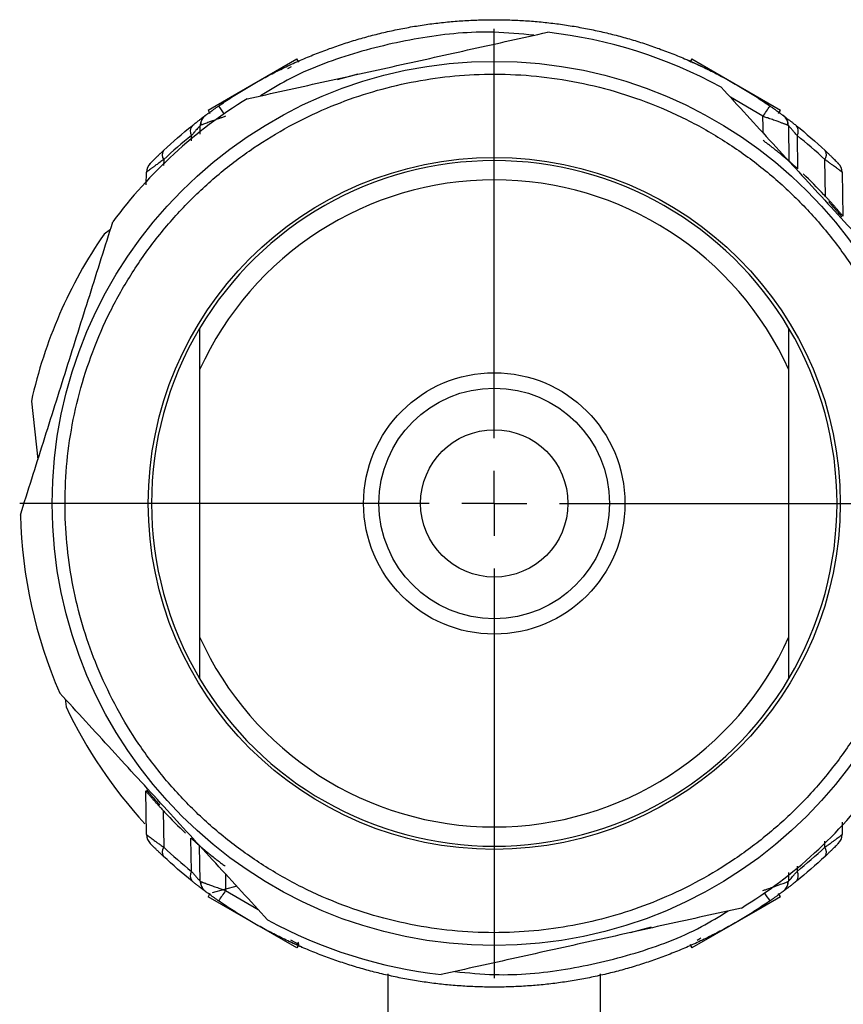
# Model space of a CAD drawing. Header units: millimetres. Extents: x -88 to 910, y -234 to 995.
# Tile 22 of 40: x 255 to 320, y 582 to 659. Entities that reach past the tile are written whole.
import ezdxf

# ---------------------------------------------------------------- set-up
doc = ezdxf.new("R2010")
doc.units = ezdxf.units.MM
doc.layers.add('SLD-0', color=179, linetype='Continuous')

# ---------------------------------------------------------------- blocks, each defined once
blk = doc.blocks.new('SW_CENTERMARKSYMBOL_39')
at = {"layer": 'SLD-0', "color": 0}
for p, q in [((0, 5.08), (0, 37.04)), ((0, 0), (0, 2.54)), ((-5.08, 0), (-37.04, 0)), ((0, 0), (-2.54, 0)), ((0, 0), (0, -2.54)), ((0, 0), (2.54, 0)), ((5.08, 0), (37.04, 0)), ((0, -5.08), (0, -37.04))]:
    blk.add_line(p, q, dxfattribs=at)

msp = doc.modelspace()

# ---------------------------------------------------------------- linework, layer by layer
at = {"color": 7, "linetype": 'Continuous', "lineweight": 25}
for p, q in [((271.921, 652.847), (277.087, 655.83)), ((277.237, 655.57), (277.087, 655.83)), ((307.54, 655.762), (307.525, 655.769)), ((307.802, 655.645), (307.734, 655.676)), ((307.909, 655.83), (307.759, 655.57)), ((307.909, 655.83), (308.727, 655.357)), ((308.126, 655.499), (308.206, 655.463)), ((276.373, 655.071), (276.659, 655.236)), ((308.305, 655.416), (308.54, 655.305)), ((308.54, 655.305), (308.622, 655.266)), ((308.727, 655.357), (314.837, 651.83)), ((281.861, 654.629), (280.231, 654.184)), ((270.159, 651.83), (271.921, 652.847)), ((270.159, 651.83), (270.309, 651.57)), ((314.687, 651.57), (314.837, 651.83)), ((269.535, 649.951), (269.546, 650.628)), ((315.449, 650.628), (315.498, 647.85)), ((316.125, 649.851), (316.17, 647.256)), ((318.349, 645.101), (318.299, 647.968)), ((265.341, 646.01), (265.358, 646.986)), ((319.638, 646.986), (319.698, 643.559)), ((318.56, 644.872), (318.555, 644.877)), ((318.621, 644.656), (318.698, 644.72)), ((262.541, 642.515), (262.04, 642.145)), ((269.498, 631.557), (269.498, 610.718)), ((315.498, 610.718), (315.498, 631.557)), ((256.367, 629.111), (256.882, 624.574)), ((259.005, 605.882), (259.076, 605.264)), ((265.358, 595.289), (265.298, 598.716)), ((266.375, 597.619), (266.298, 597.555)), ((266.436, 597.403), (266.441, 597.397)), ((266.647, 597.173), (266.697, 594.306)), ((319.655, 596.264), (319.638, 595.289)), ((268.871, 592.424), (268.825, 595.019)), ((269.546, 591.646), (269.498, 594.425)), ((315.461, 592.324), (315.449, 591.646)), ((272.398, 591.265), (270.483, 590.751)), ((270.309, 590.705), (270.159, 590.445)), ((277.087, 586.445), (270.159, 590.445)), ((314.837, 590.445), (313.399, 589.615)), ((314.837, 590.445), (314.687, 590.705)), ((313.399, 589.615), (307.909, 586.445)), ((303.135, 587.645), (304.765, 588.09)), ((277.237, 586.705), (276.628, 587.056)), ((277.237, 586.705), (277.087, 586.445)), ((277.237, 586.705), (277.186, 586.894)), ((307.759, 586.705), (307.909, 586.445)), ((284.198, 584.422), (284.198, 574.637)), ((300.798, 574.637), (300.798, 584.422))]:
    msp.add_line(p, q, dxfattribs=at)
at = {"color": 8, "linetype": 'Continuous', "lineweight": 25}
for p, q in [((313.463, 651.347), (310.93, 652.83)), ((268.864, 649.446), (268.871, 649.851)), ((266.697, 647.968), (266.689, 647.507)), ((317.173, 646.029), (317.137, 646.066)), ((267.823, 596.246), (267.859, 596.208)), ((318.299, 594.306), (318.307, 594.767)), ((316.132, 592.828), (316.125, 592.424)), ((271.533, 590.928), (274.066, 589.445))]:
    msp.add_line(p, q, dxfattribs=at)
at = {"color": 8, "linetype": 'Continuous', "lineweight": 25, "flags": 128}
for points in [[(313.486, 650.04), (313.478, 650.512), (313.463, 651.347)], [(271.51, 592.234), (271.518, 591.762), (271.533, 590.928)]]:
    msp.add_lwpolyline(points, dxfattribs=at)
at = {"color": 7, "linetype": 'Continuous', "lineweight": 25, "flags": 128}
msp.add_lwpolyline([(308.623, 587.203), (308.458, 587.108), (308.337, 587.038)], dxfattribs=at)
at = {"color": 7, "linetype": 'Continuous', "lineweight": 25}
for radius in [34.5, 27, 10.2, 9, 5.75]:
    msp.add_circle((292.498, 621.137), radius, dxfattribs=at)
for centre, radius, start, end in [((292.498, 621.137), 37, 61.421, 83.57171), ((292.498, 621.137), 37, 121.421, 143.57171), ((7.116, 864.233), 373.054, 325.20389, 325.35414), ((270.546, 650.611), 1, 164.13255, 179), ((270.546, 650.611), 1, 126.67848, 149.26437), ((314.45, 650.611), 1, 30.74195, 53.32152), ((314.45, 650.611), 1, 1, 15.96704), ((269.419, 650.202), 0.651, 140.71793, 212.67058), ((315.577, 650.202), 0.651, 327.32942, 39.28207), ((267.191, 648.334), 0.615, 145.77597, 216.55412), ((317.805, 648.334), 0.615, 323.44588, 34.22403), ((292.498, 621.137), 26.75, 30.7044, 149.2956), ((266.358, 646.968), 1, 135.34091, 179), ((318.638, 646.968), 1, 1, 44.65909), ((292.498, 621.137), 25.25, 24.37121, 155.62879), ((292.498, 621.137), 35.25, 43.11516, 46.86067), ((292.498, 621.137), 35.25, 41.99022, 42.32377), ((292.498, 621.137), 37, 145.40447, 167.55518), ((292.498, 621.137), 26.75, 149.2956, 210.7044), ((292.498, 621.137), 26.75, 329.2956, 30.7044), ((292.498, 621.137), 37, 181.421, 203.57171), ((292.498, 621.137), 25.25, 204.37121, 335.62879), ((292.498, 621.137), 26.75, 210.7044, 329.2956), ((292.498, 621.137), 37, 205.40447, 222.49256), ((292.498, 621.137), 37, 301.421, 323.57171), ((292.498, 621.137), 35.25, 221.99022, 222.32377), ((292.498, 621.137), 35.25, 223.11516, 226.86067), ((266.358, 595.306), 1, 181, 224.65909), ((318.638, 595.306), 1, 315.34091, 359), ((267.191, 593.94), 0.615, 143.44588, 214.22403), ((317.805, 593.94), 0.615, 325.77597, 36.55412), ((269.419, 592.072), 0.651, 147.32942, 219.28207), ((315.577, 592.072), 0.651, 320.71793, 32.67058), ((270.546, 591.664), 1, 181, 195.96704), ((270.546, 591.664), 1, 210.74195, 233.32152), ((577.88, 378.041), 373.054, 145.20389, 145.35414), ((314.45, 591.664), 1, 306.67848, 329.26437), ((314.45, 591.664), 1, 344.13255, 359), ((292.498, 621.137), 37, 241.421, 263.57171)]:
    msp.add_arc(centre, radius, start, end, dxfattribs=at)
at = {"color": 8, "linetype": 'Continuous', "lineweight": 25}
for centre, start, end in [((526.718, 828.852), 214.64183, 214.78007), ((58.278, 413.423), 34.64183, 34.78007)]:
    msp.add_arc(centre, 310.849, start, end, dxfattribs=at)
at = {"color": 7, "linetype": 'Continuous', "lineweight": 25}
for points, knots in [([(270.976, 652.151), (271.143, 652.266), (271.479, 652.497), (271.989, 652.832), (272.505, 653.16), (273.025, 653.479), (273.551, 653.79), (274.082, 654.092), (274.617, 654.386), (275.157, 654.671), (275.702, 654.947), (276.251, 655.214), (276.805, 655.473), (277.362, 655.722), (277.924, 655.962), (278.489, 656.193), (279.058, 656.415), (279.63, 656.628), (280.206, 656.832), (280.785, 657.026), (281.367, 657.211), (281.952, 657.386), (282.54, 657.552), (283.13, 657.708), (283.723, 657.855), (284.318, 657.992), (284.916, 658.12), (285.515, 658.237), (286.116, 658.346), (286.719, 658.444), (287.323, 658.533), (287.929, 658.611), (288.535, 658.68), (289.143, 658.74), (289.752, 658.789), (290.361, 658.828), (290.971, 658.858), (291.582, 658.878), (292.193, 658.888), (292.803, 658.888), (293.414, 658.878), (294.024, 658.858), (294.634, 658.828), (295.244, 658.789), (295.852, 658.74), (296.46, 658.68), (297.067, 658.611), (297.673, 658.533), (298.277, 658.444), (298.88, 658.346), (299.481, 658.237), (300.08, 658.12), (300.677, 657.992), (301.272, 657.855), (301.865, 657.708), (302.456, 657.552), (303.043, 657.386), (303.628, 657.211), (304.211, 657.026), (304.79, 656.832), (305.365, 656.628), (305.938, 656.415), (306.507, 656.193), (307.072, 655.962), (307.634, 655.722), (308.191, 655.473), (308.744, 655.214), (309.294, 654.947), (309.838, 654.671), (310.378, 654.386), (310.914, 654.092), (311.445, 653.79), (311.97, 653.479), (312.491, 653.16), (313.006, 652.832), (313.517, 652.497), (313.852, 652.266), (314.02, 652.151)], [0, 0, 0, 0, 0.013333, 0.026667, 0.04, 0.053333, 0.066667, 0.08, 0.093333, 0.106667, 0.12, 0.133333, 0.146667, 0.16, 0.173333, 0.186667, 0.2, 0.213333, 0.226667, 0.24, 0.253333, 0.266667, 0.28, 0.293333, 0.306667, 0.32, 0.333333, 0.346667, 0.36, 0.373333, 0.386667, 0.4, 0.413333, 0.426667, 0.44, 0.453333, 0.466667, 0.48, 0.493333, 0.506667, 0.52, 0.533333, 0.546667, 0.56, 0.573333, 0.586667, 0.6, 0.613333, 0.626667, 0.64, 0.653333, 0.666667, 0.68, 0.693333, 0.706667, 0.72, 0.733333, 0.746667, 0.76, 0.773333, 0.786667, 0.8, 0.813333, 0.826667, 0.84, 0.853333, 0.866667, 0.88, 0.893333, 0.906667, 0.92, 0.933333, 0.946667, 0.96, 0.973333, 0.986667, 1, 1, 1, 1]), ([(273.209, 652.712), (275.152, 653.142), (277.097, 653.573), (280.994, 654.437), (282.946, 654.869), (286.854, 655.736), (288.812, 656.17), (291.752, 656.821), (292.734, 657.039), (294.692, 657.473), (295.668, 657.689), (296.64, 657.905)], [0, 0, 0, 0, 0.25, 0.25, 0.5, 0.5, 0.75, 0.75, 0.875, 0.875, 1, 1, 1, 1]), ([(307.54, 655.762), (307.533, 655.765), (307.504, 655.778), (307.644, 655.717), (307.953, 655.577), (308.126, 655.499)], [0, 0, 0, 0, 0.120747, 0.507072, 1, 1, 1, 1]), ([(308.206, 655.463), (308.213, 655.46), (308.234, 655.45), (308.276, 655.43), (308.305, 655.416)], [0, 0, 0, 0, 0.324651, 1, 1, 1, 1]), ([(299.747, 588.431), (300.744, 588.652), (302.719, 589.185), (305.652, 590.274), (308.527, 591.661), (311.344, 593.376), (314.016, 595.386), (316.52, 597.705), (318.793, 600.284), (320.8, 603.104), (322.508, 606.115), (323.885, 609.264), (324.929, 612.514), (325.623, 615.785), (325.987, 619.063), (326.029, 622.254), (325.777, 625.373), (325.25, 628.396), (324.45, 631.358), (323.361, 634.292), (321.975, 637.167), (320.26, 639.984), (318.249, 642.655), (315.93, 645.16), (313.351, 647.433), (310.531, 649.439), (307.521, 651.148), (304.371, 652.524), (301.122, 653.568), (297.851, 654.262), (294.573, 654.626), (291.381, 654.668), (288.262, 654.416), (285.239, 653.889), (282.277, 653.09), (279.343, 652), (276.468, 650.614), (273.651, 648.899), (270.98, 646.888), (268.476, 644.569), (266.203, 641.991), (264.196, 639.17), (262.487, 636.16), (261.111, 633.01), (260.067, 629.761), (259.373, 626.49), (259.009, 623.212), (258.967, 620.021), (259.219, 616.901), (259.746, 613.879), (260.545, 610.916), (261.635, 607.983), (263.021, 605.108), (264.736, 602.291), (266.747, 599.619), (269.066, 597.115), (271.645, 594.842), (274.465, 592.835), (277.475, 591.127), (280.625, 589.75), (283.874, 588.706), (287.145, 588.013), (290.423, 587.648), (293.614, 587.607), (296.734, 587.858), (298.749, 588.21), (299.747, 588.431)], [0, 0, 0, 0, 0.014561, 0.029124, 0.044559, 0.059997, 0.076075, 0.092156, 0.108577, 0.125, 0.141421, 0.157844, 0.173922, 0.190003, 0.205438, 0.220876, 0.235437, 0.25, 0.264561, 0.279124, 0.294559, 0.309997, 0.326075, 0.342156, 0.358577, 0.375, 0.391421, 0.407844, 0.423922, 0.440003, 0.455438, 0.470876, 0.485437, 0.5, 0.514561, 0.529124, 0.544559, 0.559997, 0.576075, 0.592156, 0.608577, 0.625, 0.641421, 0.657844, 0.673922, 0.690003, 0.705438, 0.720876, 0.735437, 0.75, 0.764561, 0.779124, 0.794559, 0.809997, 0.826075, 0.842156, 0.858577, 0.875, 0.891421, 0.907844, 0.923922, 0.940003, 0.955438, 0.970876, 0.985437, 1, 1, 1, 1]), ([(310.198, 653.629), (311.542, 652.162), (312.888, 650.692), (315.585, 647.75), (316.935, 646.276), (319.639, 643.324), (320.994, 641.846), (323.028, 639.625), (323.708, 638.883), (325.063, 637.405), (325.738, 636.668), (326.411, 635.933)], [0, 0, 0, 0, 0.25, 0.25, 0.5, 0.5, 0.75, 0.75, 0.875, 0.875, 1, 1, 1, 1]), ([(269.949, 651.413), (269.95, 651.413), (269.951, 651.414), (269.963, 651.424), (269.983, 651.438), (270.01, 651.458), (270.061, 651.496), (270.15, 651.562), (270.287, 651.662), (270.445, 651.777), (270.615, 651.898), (270.793, 652.024), (270.915, 652.109), (270.976, 652.151)], [0, 0, 0, 0, 0.049489, 0.098627, 0.148038, 0.198333, 0.250094, 0.37184, 0.500124, 0.622877, 0.749972, 0.8744, 1, 1, 1, 1]), ([(314.02, 652.151), (314.051, 652.13), (314.112, 652.088), (314.202, 652.024), (314.291, 651.962), (314.408, 651.878), (314.549, 651.777), (314.707, 651.663), (314.845, 651.562), (314.944, 651.489), (315.006, 651.443), (315.041, 651.417), (315.045, 651.414), (315.047, 651.413)], [0, 0, 0, 0, 0.062941, 0.125307, 0.187405, 0.249548, 0.376379, 0.499131, 0.627339, 0.748911, 0.834723, 0.917468, 1, 1, 1, 1]), ([(268.915, 650.614), (268.958, 650.649), (269.044, 650.718), (269.166, 650.814), (269.28, 650.903), (269.385, 650.985), (269.483, 651.06), (269.573, 651.129), (269.668, 651.201), (269.762, 651.273), (269.845, 651.336), (269.905, 651.38), (269.942, 651.408), (269.947, 651.411), (269.949, 651.413)], [0, 0, 0, 0, 0.075466, 0.149173, 0.221365, 0.292301, 0.362256, 0.431514, 0.500368, 0.603763, 0.704203, 0.802881, 0.901054, 1, 1, 1, 1]), ([(271.533, 651.347), (271.49, 651.332), (271.364, 651.288), (271.112, 651.201), (270.774, 651.084), (270.434, 650.963), (270.161, 650.863), (269.959, 650.789), (269.804, 650.733), (269.686, 650.688), (269.604, 650.656), (269.555, 650.634), (269.549, 650.63), (269.546, 650.628)], [0, 0, 0, 0, 0.042481, 0.12454, 0.249819, 0.387546, 0.499461, 0.589352, 0.677386, 0.762934, 0.845461, 0.924567, 1, 1, 1, 1]), ([(269.785, 651.259), (269.75, 651.213), (269.679, 651.12), (269.614, 650.966), (269.58, 650.807), (269.59, 650.702), (269.595, 650.65)], [0, 0, 0, 0, 0.239335, 0.486844, 0.741073, 1, 1, 1, 1]), ([(315.449, 650.628), (315.449, 650.629), (315.447, 650.63), (315.433, 650.637), (315.41, 650.648), (315.376, 650.662), (315.332, 650.679), (315.278, 650.7), (315.212, 650.725), (315.135, 650.753), (315.048, 650.785), (314.951, 650.821), (314.8, 650.876), (314.56, 650.964), (314.271, 651.067), (314.019, 651.155), (313.85, 651.213), (313.747, 651.248), (313.701, 651.264)], [0, 0, 0, 0, 0.044251, 0.089712, 0.13636, 0.184153, 0.233035, 0.282936, 0.333771, 0.385444, 0.437849, 0.490871, 0.544392, 0.665804, 0.814964, 0.888561, 0.95007, 1, 1, 1, 1]), ([(315.047, 651.413), (315.048, 651.412), (315.049, 651.411), (315.06, 651.403), (315.079, 651.389), (315.105, 651.37), (315.138, 651.345), (315.178, 651.314), (315.226, 651.278), (315.281, 651.237), (315.365, 651.173), (315.488, 651.079), (315.662, 650.945), (315.859, 650.791), (316.006, 650.674), (316.081, 650.614)], [0, 0, 0, 0, 0.055216, 0.110032, 0.164666, 0.219339, 0.27427, 0.329676, 0.385769, 0.442752, 0.50082, 0.621169, 0.743494, 0.869307, 1, 1, 1, 1]), ([(315.4, 650.65), (315.405, 650.703), (315.416, 650.807), (315.382, 650.966), (315.317, 651.12), (315.246, 651.213), (315.211, 651.259)], [0, 0, 0, 0, 0.259042, 0.513296, 0.760755, 1, 1, 1, 1]), ([(269.546, 650.628), (269.546, 650.628), (269.545, 650.626), (269.535, 650.615), (269.518, 650.598), (269.496, 650.572), (269.466, 650.54), (269.43, 650.5), (269.388, 650.452), (269.32, 650.375), (269.213, 650.253), (269.056, 650.071), (268.934, 649.926), (268.871, 649.851)], [0, 0, 0, 0, 0.058924, 0.118582, 0.179139, 0.240744, 0.303538, 0.367648, 0.433192, 0.500281, 0.651128, 0.81762, 1, 1, 1, 1]), ([(316.125, 649.851), (316.092, 649.89), (316.028, 649.966), (315.939, 650.072), (315.856, 650.168), (315.782, 650.254), (315.715, 650.33), (315.64, 650.416), (315.564, 650.502), (315.498, 650.575), (315.457, 650.62), (315.452, 650.626), (315.449, 650.628)], [0, 0, 0, 0, 0.093194, 0.182394, 0.267601, 0.348833, 0.426131, 0.49956, 0.632319, 0.75929, 0.881461, 1, 1, 1, 1]), ([(315.498, 647.85), (315.497, 647.85), (315.496, 647.851), (315.486, 647.86), (315.471, 647.873), (315.442, 647.898), (315.391, 647.941), (315.282, 648.034), (315.101, 648.187), (314.834, 648.408), (314.531, 648.654), (314.239, 648.885), (313.97, 649.093), (313.735, 649.272), (313.576, 649.391), (313.496, 649.45)], [0, 0, 0, 0, 0.031062, 0.062187, 0.093545, 0.125303, 0.186908, 0.250563, 0.375418, 0.50046, 0.622964, 0.749868, 0.833052, 0.916183, 1, 1, 1, 1]), ([(265.646, 647.671), (265.647, 647.672), (265.648, 647.673), (265.658, 647.683), (265.675, 647.7), (265.698, 647.723), (265.741, 647.767), (265.819, 647.845), (265.947, 647.973), (266.103, 648.126), (266.277, 648.296), (266.471, 648.481), (266.611, 648.613), (266.682, 648.68)], [0, 0, 0, 0, 0.049492, 0.099057, 0.148922, 0.199311, 0.250439, 0.372925, 0.501045, 0.623029, 0.750381, 0.873207, 1, 1, 1, 1]), ([(318.314, 648.68), (318.35, 648.646), (318.421, 648.579), (318.524, 648.482), (318.621, 648.389), (318.747, 648.268), (318.893, 648.126), (319.048, 647.973), (319.176, 647.846), (319.263, 647.758), (319.316, 647.706), (319.344, 647.677), (319.348, 647.673), (319.35, 647.671)], [0, 0, 0, 0, 0.063915, 0.126731, 0.188566, 0.249546, 0.376807, 0.498647, 0.626484, 0.749176, 0.833839, 0.917099, 1, 1, 1, 1]), ([(266.697, 647.968), (266.649, 647.934), (266.553, 647.867), (266.419, 647.772), (266.293, 647.683), (266.177, 647.6), (266.069, 647.522), (265.971, 647.45), (265.882, 647.385), (265.801, 647.325), (265.7, 647.25), (265.589, 647.167), (265.484, 647.087), (265.41, 647.03), (265.366, 646.993), (265.36, 646.988), (265.358, 646.986)], [0, 0, 0, 0, 0.062503, 0.123467, 0.182831, 0.240541, 0.296548, 0.35081, 0.403293, 0.453969, 0.502821, 0.608109, 0.710439, 0.809813, 0.90629, 1, 1, 1, 1]), ([(316.17, 647.256), (316.139, 647.284), (316.077, 647.34), (315.989, 647.419), (315.892, 647.506), (315.79, 647.596), (315.689, 647.684), (315.607, 647.756), (315.545, 647.809), (315.505, 647.843), (315.5, 647.848), (315.498, 647.85)], [0, 0, 0, 0, 0.084836, 0.168082, 0.250084, 0.376774, 0.499794, 0.62674, 0.749787, 0.875656, 1, 1, 1, 1]), ([(319.638, 646.986), (319.637, 646.986), (319.636, 646.988), (319.625, 646.997), (319.608, 647.011), (319.582, 647.032), (319.55, 647.057), (319.509, 647.089), (319.461, 647.126), (319.404, 647.168), (319.34, 647.217), (319.252, 647.283), (319.131, 647.373), (318.967, 647.493), (318.773, 647.633), (318.551, 647.791), (318.384, 647.908), (318.299, 647.968)], [0, 0, 0, 0, 0.046531, 0.093733, 0.141629, 0.190238, 0.239573, 0.289643, 0.340455, 0.39201, 0.444305, 0.497337, 0.586531, 0.681597, 0.782371, 0.888609, 1, 1, 1, 1]), ([(318.555, 644.877), (318.522, 644.914), (318.454, 644.988), (318.384, 645.063), (318.349, 645.101)], [0, 0, 0, 0, 0.495313, 1, 1, 1, 1]), ([(318.698, 644.72), (318.729, 644.685), (318.79, 644.617), (318.878, 644.518), (318.963, 644.422), (319.043, 644.33), (319.158, 644.198), (319.297, 644.037), (319.425, 643.886), (319.519, 643.774), (319.561, 643.724), (319.582, 643.699)], [0, 0, 0, 0, 0.0747339, 0.1493395, 0.2240103, 0.298939, 0.3743165, 0.5606554, 0.7479745, 0.8744055, 1, 1, 1, 1]), ([(319.62, 643.495), (319.62, 643.496), (319.619, 643.497), (319.611, 643.507), (319.597, 643.523), (319.579, 643.546), (319.543, 643.589), (319.478, 643.668), (319.363, 643.804), (319.22, 643.973), (319.066, 644.152), (318.914, 644.326), (318.774, 644.485), (318.672, 644.599), (318.621, 644.656)], [0, 0, 0, 0, 0.04996, 0.099836, 0.149757, 0.199851, 0.250246, 0.374825, 0.500047, 0.625241, 0.74983, 0.83362, 0.916811, 1, 1, 1, 1]), ([(319.582, 643.701), (319.594, 643.686), (319.619, 643.656), (319.648, 643.621), (319.671, 643.593), (319.686, 643.573), (319.696, 643.561), (319.697, 643.56), (319.698, 643.559)], [0, 0, 0, 0, 0.174035, 0.344785, 0.512485, 0.677394, 0.839797, 1, 1, 1, 1]), ([(255.509, 620.22), (256.108, 622.118), (256.707, 624.018), (257.908, 627.825), (258.509, 629.731), (259.713, 633.549), (260.316, 635.461), (261.222, 638.333), (261.524, 639.293), (262.128, 641.206), (262.428, 642.159), (262.728, 643.108)], [0, 0, 0, 0, 0.25, 0.25, 0.5, 0.5, 0.75, 0.75, 0.875, 0.875, 1, 1, 1, 1]), ([(274.798, 588.645), (273.454, 590.113), (272.108, 591.582), (269.411, 594.525), (268.061, 595.999), (265.356, 598.951), (264.002, 600.429), (261.967, 602.649), (261.288, 603.391), (259.933, 604.87), (259.258, 605.607), (258.585, 606.341)], [0, 0, 0, 0, 0.25, 0.25, 0.5, 0.5, 0.75, 0.75, 0.875, 0.875, 1, 1, 1, 1]), ([(265.414, 598.574), (265.402, 598.589), (265.377, 598.618), (265.348, 598.653), (265.325, 598.681), (265.309, 598.701), (265.3, 598.713), (265.298, 598.715), (265.298, 598.716)], [0, 0, 0, 0, 0.174035, 0.344785, 0.512485, 0.677394, 0.839797, 1, 1, 1, 1]), ([(265.375, 598.779), (265.376, 598.778), (265.377, 598.777), (265.385, 598.767), (265.398, 598.751), (265.417, 598.729), (265.452, 598.686), (265.518, 598.607), (265.632, 598.471), (265.776, 598.301), (265.93, 598.122), (266.082, 597.948), (266.222, 597.789), (266.324, 597.675), (266.375, 597.619)], [0, 0, 0, 0, 0.04996, 0.099836, 0.149757, 0.199851, 0.250246, 0.374825, 0.500047, 0.625241, 0.74983, 0.83362, 0.916811, 1, 1, 1, 1]), ([(266.298, 597.555), (266.267, 597.589), (266.206, 597.658), (266.118, 597.757), (266.033, 597.852), (265.952, 597.945), (265.837, 598.077), (265.699, 598.238), (265.571, 598.388), (265.477, 598.5), (265.435, 598.55), (265.414, 598.575)], [0, 0, 0, 0, 0.074734, 0.14934, 0.22401, 0.298939, 0.374317, 0.560655, 0.747974, 0.874406, 1, 1, 1, 1]), ([(266.441, 597.398), (266.474, 597.361), (266.541, 597.287), (266.611, 597.211), (266.647, 597.173)], [0, 0, 0, 0, 0.495313, 1, 1, 1, 1]), ([(265.358, 595.289), (265.358, 595.288), (265.36, 595.287), (265.371, 595.278), (265.388, 595.263), (265.413, 595.243), (265.446, 595.217), (265.487, 595.186), (265.535, 595.149), (265.591, 595.106), (265.656, 595.058), (265.744, 594.992), (265.865, 594.902), (266.029, 594.781), (266.223, 594.642), (266.445, 594.484), (266.611, 594.366), (266.697, 594.306)], [0, 0, 0, 0, 0.0465314, 0.0937333, 0.1416291, 0.1902376, 0.2395726, 0.2896433, 0.3404551, 0.3920096, 0.4443049, 0.4973368, 0.5865306, 0.6815968, 0.7823708, 0.8886092, 1, 1, 1, 1]), ([(268.825, 595.019), (268.857, 594.99), (268.919, 594.934), (269.007, 594.855), (269.104, 594.769), (269.206, 594.679), (269.307, 594.59), (269.389, 594.519), (269.451, 594.465), (269.49, 594.431), (269.495, 594.427), (269.498, 594.425)], [0, 0, 0, 0, 0.0848364, 0.1680825, 0.2500841, 0.3767738, 0.4997941, 0.6267398, 0.7497868, 0.8756556, 1, 1, 1, 1]), ([(318.299, 594.306), (318.347, 594.34), (318.442, 594.407), (318.577, 594.502), (318.703, 594.592), (318.819, 594.675), (318.926, 594.752), (319.025, 594.824), (319.114, 594.89), (319.195, 594.95), (319.296, 595.025), (319.407, 595.108), (319.512, 595.188), (319.585, 595.245), (319.63, 595.281), (319.635, 595.286), (319.638, 595.289)], [0, 0, 0, 0, 0.062503, 0.123467, 0.182831, 0.240541, 0.296548, 0.35081, 0.403293, 0.453969, 0.502821, 0.608109, 0.710439, 0.809813, 0.90629, 1, 1, 1, 1]), ([(266.682, 593.594), (266.646, 593.628), (266.574, 593.696), (266.472, 593.793), (266.375, 593.886), (266.249, 594.007), (266.103, 594.148), (265.948, 594.301), (265.82, 594.429), (265.732, 594.516), (265.68, 594.569), (265.652, 594.598), (265.648, 594.602), (265.646, 594.603)], [0, 0, 0, 0, 0.063915, 0.126731, 0.188566, 0.249546, 0.376807, 0.498647, 0.626484, 0.749176, 0.833839, 0.917099, 1, 1, 1, 1]), ([(269.498, 594.425), (269.498, 594.424), (269.5, 594.423), (269.51, 594.415), (269.525, 594.401), (269.554, 594.377), (269.605, 594.333), (269.713, 594.24), (269.895, 594.087), (270.161, 593.867), (270.465, 593.621), (270.757, 593.389), (271.026, 593.181), (271.26, 593.002), (271.42, 592.884), (271.5, 592.824)], [0, 0, 0, 0, 0.031062, 0.062187, 0.093545, 0.125303, 0.186908, 0.250563, 0.375418, 0.50046, 0.622964, 0.749868, 0.833052, 0.916183, 1, 1, 1, 1]), ([(319.35, 594.603), (319.349, 594.603), (319.348, 594.601), (319.337, 594.591), (319.321, 594.575), (319.298, 594.551), (319.255, 594.508), (319.177, 594.429), (319.048, 594.302), (318.893, 594.149), (318.718, 593.979), (318.525, 593.793), (318.385, 593.661), (318.314, 593.594)], [0, 0, 0, 0, 0.049492, 0.099057, 0.148922, 0.199311, 0.250439, 0.372925, 0.501045, 0.623029, 0.750381, 0.873207, 1, 1, 1, 1]), ([(268.871, 592.424), (268.903, 592.385), (268.967, 592.308), (269.057, 592.203), (269.14, 592.107), (269.214, 592.021), (269.28, 591.944), (269.355, 591.859), (269.432, 591.773), (269.498, 591.7), (269.539, 591.654), (269.544, 591.649), (269.546, 591.646)], [0, 0, 0, 0, 0.093194, 0.182394, 0.267601, 0.348833, 0.426131, 0.49956, 0.632319, 0.75929, 0.881461, 1, 1, 1, 1]), ([(315.449, 591.646), (315.45, 591.647), (315.451, 591.648), (315.461, 591.659), (315.477, 591.677), (315.5, 591.702), (315.53, 591.735), (315.566, 591.775), (315.608, 591.822), (315.676, 591.899), (315.783, 592.022), (315.94, 592.204), (316.062, 592.348), (316.125, 592.424)], [0, 0, 0, 0, 0.058924, 0.118582, 0.179139, 0.240744, 0.303538, 0.367648, 0.433192, 0.500281, 0.651128, 0.81762, 1, 1, 1, 1]), ([(269.949, 590.862), (269.948, 590.862), (269.947, 590.863), (269.935, 590.872), (269.917, 590.886), (269.891, 590.905), (269.858, 590.93), (269.817, 590.96), (269.77, 590.996), (269.715, 591.038), (269.63, 591.102), (269.507, 591.195), (269.334, 591.329), (269.136, 591.484), (268.99, 591.601), (268.915, 591.66)], [0, 0, 0, 0, 0.055216, 0.110032, 0.164666, 0.219339, 0.27427, 0.329676, 0.385769, 0.442752, 0.50082, 0.621169, 0.743494, 0.869307, 1, 1, 1, 1]), ([(269.546, 591.646), (269.547, 591.646), (269.549, 591.644), (269.563, 591.637), (269.586, 591.627), (269.619, 591.613), (269.663, 591.595), (269.718, 591.574), (269.784, 591.549), (269.86, 591.521), (269.948, 591.489), (270.045, 591.454), (270.196, 591.399), (270.436, 591.31), (270.725, 591.208), (270.977, 591.12), (271.145, 591.062), (271.248, 591.026), (271.295, 591.01)], [0, 0, 0, 0, 0.044251, 0.089712, 0.13636, 0.184153, 0.233035, 0.282936, 0.333771, 0.385444, 0.437849, 0.490871, 0.544392, 0.665804, 0.814964, 0.888561, 0.95007, 1, 1, 1, 1]), ([(269.596, 591.624), (269.591, 591.572), (269.58, 591.468), (269.614, 591.308), (269.679, 591.154), (269.75, 591.061), (269.785, 591.015)], [0, 0, 0, 0, 0.259042, 0.513296, 0.760755, 1, 1, 1, 1]), ([(313.463, 590.928), (313.506, 590.943), (313.632, 590.986), (313.883, 591.073), (314.221, 591.19), (314.562, 591.311), (314.835, 591.412), (315.037, 591.485), (315.191, 591.541), (315.31, 591.586), (315.392, 591.619), (315.441, 591.64), (315.447, 591.644), (315.449, 591.646)], [0, 0, 0, 0, 0.042481, 0.12454, 0.249819, 0.387546, 0.499461, 0.589352, 0.677386, 0.762934, 0.845461, 0.924567, 1, 1, 1, 1]), ([(316.081, 591.66), (316.037, 591.625), (315.952, 591.557), (315.83, 591.461), (315.716, 591.372), (315.61, 591.29), (315.513, 591.214), (315.423, 591.145), (315.328, 591.073), (315.234, 591.002), (315.15, 590.939), (315.091, 590.895), (315.054, 590.867), (315.049, 590.863), (315.047, 590.862)], [0, 0, 0, 0, 0.075466, 0.149173, 0.221365, 0.292301, 0.362256, 0.431514, 0.500368, 0.603763, 0.704203, 0.802881, 0.901054, 1, 1, 1, 1]), ([(315.211, 591.015), (315.246, 591.061), (315.317, 591.154), (315.382, 591.308), (315.416, 591.468), (315.406, 591.572), (315.401, 591.625)], [0, 0, 0, 0, 0.239335, 0.486844, 0.741073, 1, 1, 1, 1]), ([(270.976, 590.124), (270.945, 590.145), (270.884, 590.187), (270.794, 590.25), (270.705, 590.313), (270.588, 590.396), (270.447, 590.497), (270.289, 590.611), (270.151, 590.712), (270.052, 590.785), (269.99, 590.831), (269.955, 590.857), (269.951, 590.86), (269.949, 590.862)], [0, 0, 0, 0, 0.062941, 0.125307, 0.187405, 0.249548, 0.376379, 0.499131, 0.627339, 0.748911, 0.834723, 0.917468, 1, 1, 1, 1]), ([(315.047, 590.862), (315.046, 590.861), (315.045, 590.86), (315.032, 590.851), (315.013, 590.837), (314.985, 590.816), (314.935, 590.779), (314.846, 590.713), (314.708, 590.612), (314.55, 590.498), (314.381, 590.377), (314.202, 590.25), (314.081, 590.166), (314.02, 590.124)], [0, 0, 0, 0, 0.0494889, 0.0986273, 0.1480379, 0.1983332, 0.2500945, 0.3718405, 0.5001241, 0.622877, 0.749972, 0.8744001, 1, 1, 1, 1]), ([(314.02, 590.124), (313.852, 590.008), (313.517, 589.778), (313.006, 589.442), (312.491, 589.114), (311.97, 588.795), (311.445, 588.484), (310.914, 588.182), (310.378, 587.889), (309.838, 587.604), (309.294, 587.328), (308.744, 587.06), (308.191, 586.802), (307.634, 586.553), (307.072, 586.312), (306.507, 586.081), (305.938, 585.859), (305.365, 585.646), (304.79, 585.443), (304.211, 585.249), (303.628, 585.064), (303.043, 584.888), (302.456, 584.723), (301.865, 584.566), (301.272, 584.42), (300.677, 584.282), (300.08, 584.155), (299.481, 584.037), (298.88, 583.929), (298.277, 583.831), (297.673, 583.742), (297.067, 583.663), (296.46, 583.594), (295.852, 583.535), (295.244, 583.486), (294.634, 583.446), (294.024, 583.416), (293.414, 583.397), (292.803, 583.387), (292.193, 583.387), (291.582, 583.397), (290.971, 583.416), (290.361, 583.446), (289.752, 583.486), (289.143, 583.535), (288.535, 583.594), (287.929, 583.663), (287.323, 583.742), (286.719, 583.831), (286.116, 583.929), (285.515, 584.037), (284.916, 584.155), (284.318, 584.282), (283.723, 584.42), (283.13, 584.566), (282.54, 584.723), (281.952, 584.888), (281.367, 585.064), (280.785, 585.249), (280.206, 585.443), (279.63, 585.646), (279.058, 585.859), (278.489, 586.081), (277.924, 586.312), (277.362, 586.553), (276.805, 586.802), (276.251, 587.06), (275.702, 587.328), (275.157, 587.604), (274.617, 587.889), (274.082, 588.182), (273.551, 588.484), (273.025, 588.795), (272.505, 589.114), (271.989, 589.442), (271.479, 589.778), (271.143, 590.008), (270.976, 590.124)], [0, 0, 0, 0, 0.013333, 0.026667, 0.04, 0.053333, 0.066667, 0.08, 0.093333, 0.106667, 0.12, 0.133333, 0.146667, 0.16, 0.173333, 0.186667, 0.2, 0.213333, 0.226667, 0.24, 0.253333, 0.266667, 0.28, 0.293333, 0.306667, 0.32, 0.333333, 0.346667, 0.36, 0.373333, 0.386667, 0.4, 0.413333, 0.426667, 0.44, 0.453333, 0.466667, 0.48, 0.493333, 0.506667, 0.52, 0.533333, 0.546667, 0.56, 0.573333, 0.586667, 0.6, 0.613333, 0.626667, 0.64, 0.653333, 0.666667, 0.68, 0.693333, 0.706667, 0.72, 0.733333, 0.746667, 0.76, 0.773333, 0.786667, 0.8, 0.813333, 0.826667, 0.84, 0.853333, 0.866667, 0.88, 0.893333, 0.906667, 0.92, 0.933333, 0.946667, 0.96, 0.973333, 0.986667, 1, 1, 1, 1]), ([(311.787, 589.563), (309.844, 589.132), (307.898, 588.701), (304.001, 587.837), (302.05, 587.405), (298.141, 586.539), (296.184, 586.105), (293.244, 585.453), (292.261, 585.236), (290.303, 584.802), (289.328, 584.585), (288.355, 584.37)], [0, 0, 0, 0, 0.25, 0.25, 0.5, 0.5, 0.75, 0.75, 0.875, 0.875, 1, 1, 1, 1]), ([(277.456, 586.513), (277.463, 586.509), (277.493, 586.496), (277.316, 586.575), (276.956, 586.732), (276.511, 586.943), (276.374, 587.008)], [0, 0, 0, 0, 0.087569, 0.367777, 0.80485, 1, 1, 1, 1])]:
    msp.add_open_spline(points, degree=3, knots=knots, dxfattribs=at)
at = {"color": 8, "linetype": 'Continuous', "lineweight": 25}
for points, knots in [([(295.582, 657.67), (294.545, 657.773), (291.663, 658.057), (286.896, 657.603), (281.481, 656.337), (277.207, 654.759), (274.938, 653.365), (274.25, 652.942)], [0, 0, 0, 0, 0.140484, 0.390437, 0.640963, 0.891147, 1, 1, 1, 1]), ([(313.701, 651.264), (313.651, 651.282), (313.571, 651.309), (313.492, 651.337), (313.463, 651.347)], [0, 0, 0, 0, 0.636637, 1, 1, 1, 1]), ([(271.295, 591.01), (271.345, 590.993), (271.424, 590.965), (271.504, 590.938), (271.533, 590.928)], [0, 0, 0, 0, 0.636637, 1, 1, 1, 1]), ([(289.414, 584.604), (290.451, 584.502), (293.333, 584.217), (298.099, 584.671), (303.515, 585.937), (307.789, 587.516), (310.058, 588.91), (310.746, 589.332)], [0, 0, 0, 0, 0.140484, 0.390437, 0.640963, 0.891147, 1, 1, 1, 1])]:
    msp.add_open_spline(points, degree=3, knots=knots, dxfattribs=at)
at = {"color": 7, "linetype": 'Continuous', "lineweight": 25}
for points in [[(266.682, 648.68), (267.408, 649.361), (268.154, 650.005), (268.915, 650.614)], [(316.081, 650.614), (316.842, 650.005), (317.587, 649.361), (318.314, 648.68)], [(268.871, 649.851), (268.13, 649.258), (267.404, 648.631), (266.697, 647.968)], [(318.299, 647.968), (317.592, 648.631), (316.866, 649.258), (316.125, 649.851)], [(318.349, 645.101), (318.309, 645.144), (318.27, 645.187), (318.23, 645.229)], [(269.498, 634.796), (269.498, 633.735), (269.498, 632.658), (269.498, 631.557)], [(315.498, 631.557), (315.498, 632.658), (315.498, 633.735), (315.498, 634.796)], [(269.498, 610.718), (269.498, 609.617), (269.498, 608.539), (269.498, 607.478)], [(315.498, 607.478), (315.498, 608.539), (315.498, 609.617), (315.498, 610.718)], [(266.647, 597.173), (266.686, 597.13), (266.726, 597.088), (266.766, 597.045)], [(266.697, 594.306), (267.404, 593.644), (268.13, 593.016), (268.871, 592.424)], [(316.125, 592.424), (316.866, 593.016), (317.592, 593.644), (318.299, 594.306)], [(268.915, 591.66), (268.154, 592.269), (267.408, 592.914), (266.682, 593.594)], [(318.314, 593.594), (317.587, 592.914), (316.842, 592.269), (316.081, 591.66)]]:
    msp.add_open_spline(points, degree=3, dxfattribs=at)

# ---------------------------------------------------------------- block references
at = {"layer": 'SLD-0'}
msp.add_blockref('SW_CENTERMARKSYMBOL_39', (292.498, 621.137), dxfattribs=at)

doc.saveas('drawing.dxf')
